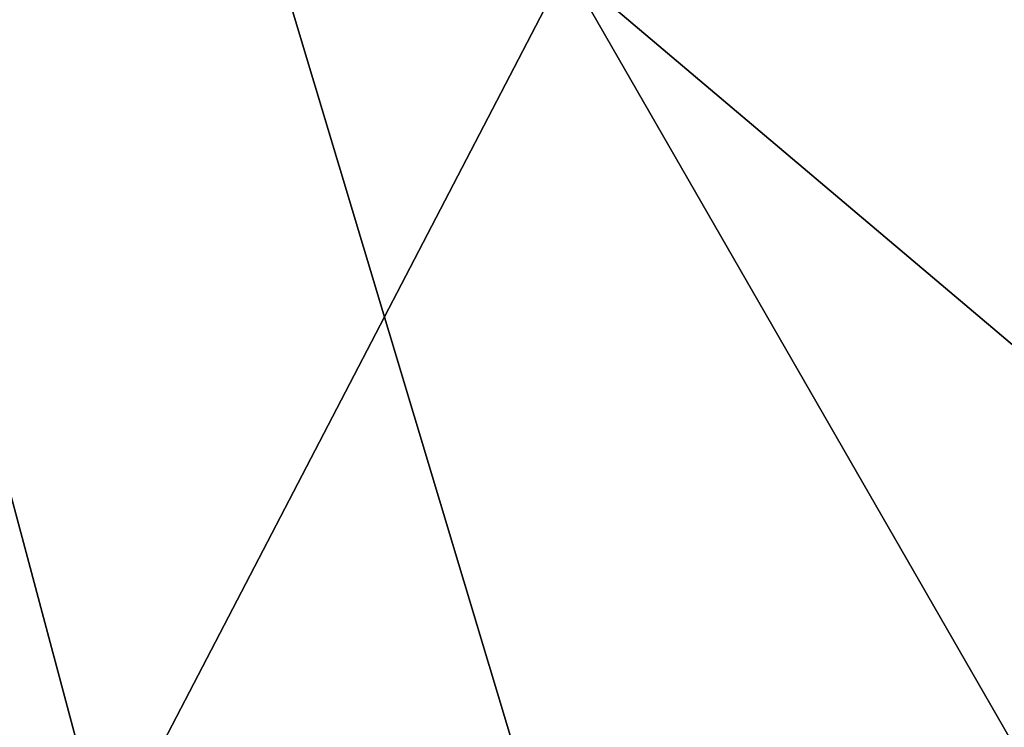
# Model space of a CAD drawing. Header units: millimetres. Extents: x -18.9 to 18.9, y -8.8 to 59.9.
# Tile 206 of 256: x -6.08 to -5.872, y 26.046 to 26.196. Entities that reach past the tile are written whole.
import ezdxf

# ---------------------------------------------------------------- set-up
doc = ezdxf.new("R2010")
doc.units = ezdxf.units.MM
doc.header["$LTSCALE"] = 65.185185
for name, color, linetype in [('1295', 7, 'CONTINUOUS'), ('1302', 7, 'CONTINUOUS'), ('1303', 7, 'CONTINUOUS'), ('1466', 7, 'CONTINUOUS'), ('2224', 7, 'CONTINUOUS')]:
    doc.layers.add(name, color=color, linetype=linetype)

msp = doc.modelspace()

# ---------------------------------------------------------------- linework, layer by layer
at = {"layer": '1295', "color": 7, "linetype": 'Continuous'}
for points in [[(-8.69918, -6.3, -15.06909), (-5.53751, 26.59302, -16.49533), (-3.21466, 32.4, -17.10047), (-8.69918, -6.3, -15.06909)], [(-3.21466, -3.5, -17.10047), (-8.69918, -6.3, -15.06909), (-3.21466, 32.4, -17.10047), (-3.21466, -3.5, -17.10047)], [(-5.53751, 26.59302, -16.49533), (-8.69918, -6.3, -15.06909), (-5.59714, 26.45676, -16.47519), (-5.53751, 26.59302, -16.49533)], [(-8.69918, -6.3, -15.06909), (-5.73515, 26.4, -16.42766), (-5.59714, 26.45676, -16.47519), (-8.69918, -6.3, -15.06909)], [(-9.87172, 26.4, -14.32857), (-5.73515, 26.4, -16.42766), (-8.69918, -6.3, -15.06909), (-9.87172, 26.4, -14.32857)], [(-7.60962, -3.5, 15.6478), (-2.22372, 26.4, 17.25711), (-7.80108, 26.4, 15.55301), (-7.60962, -3.5, 15.6478)], [(-7.60962, -3.5, 15.6478), (-1.38899, -3.5, 17.34447), (-2.22372, 26.4, 17.25711), (-7.60962, -3.5, 15.6478)]]:
    msp.add_3dface(points, dxfattribs=at)
at = {"layer": '1302', "color": 7, "linetype": 'Continuous'}
for points in [[(-6.13347, 24.4, 10.99166), (-5.62956, 24.4, 12.20819), (-6.11121, 26.20349, 10.9694), (-6.13347, 24.4, 10.99166)], [(-5.62956, 24.4, 12.20819), (-5.59808, 26.20349, 12.20819), (-6.11121, 26.20349, 10.9694), (-5.62956, 24.4, 12.20819)]]:
    msp.add_3dface(points, dxfattribs=at)
at = {"layer": '1303', "color": 7, "linetype": 'Continuous'}
for points in [[(-5.62956, 24.4, 12.20819), (-6.13347, 24.4, 13.42473), (-5.59808, 26.20349, 12.20819), (-5.62956, 24.4, 12.20819)], [(-5.59808, 26.20349, 12.20819), (-6.13347, 24.4, 13.42473), (-6.11121, 26.20349, 13.44699), (-5.59808, 26.20349, 12.20819)]]:
    msp.add_3dface(points, dxfattribs=at)
at = {"layer": '1466', "color": 7, "linetype": 'Continuous'}
for points in [[(-8.4296, 34.20698, -8.80237), (-5.69072, 34.20698, -8.80237), (-5.69072, 25.09302, -9.12064), (-8.4296, 34.20698, -8.80237)], [(-6.87007, 26.42761, -9.07404), (-8.4296, 34.20698, -8.80237), (-5.69072, 25.09302, -9.12064), (-6.87007, 26.42761, -9.07404)], [(-6.79927, 26.30921, -9.07817), (-6.87007, 26.42761, -9.07404), (-5.69072, 25.09302, -9.12064), (-6.79927, 26.30921, -9.07817)], [(-6.78041, 26.20698, -9.08174), (-6.79927, 26.30921, -9.07817), (-5.69072, 25.09302, -9.12064), (-6.78041, 26.20698, -9.08174)], [(-6.77101, 25.65083, -9.10116), (-6.78041, 26.20698, -9.08174), (-5.69072, 25.09302, -9.12064), (-6.77101, 25.65083, -9.10116)]]:
    msp.add_3dface(points, dxfattribs=at)
at = {"layer": '2224', "color": 7, "linetype": 'Continuous'}
for points in [[(-6.57717, 26.20698, -11.47389), (-6.54461, 25.09302, -11.44881), (-5.96487, 26.20698, -11.7195), (-6.57717, 26.20698, -11.47389)], [(-6.54461, 25.09302, -11.44881), (-5.32311, 25.09302, -11.66026), (-5.96487, 26.20698, -11.7195), (-6.54461, 25.09302, -11.44881)], [(-5.30658, 25.65084, -11.67624), (-5.29009, 26.20698, -11.69207), (-5.96487, 26.20698, -11.7195), (-5.30658, 25.65084, -11.67624)], [(-5.32311, 25.09302, -11.66026), (-5.30658, 25.65084, -11.67624), (-5.96487, 26.20698, -11.7195), (-5.32311, 25.09302, -11.66026)]]:
    msp.add_3dface(points, dxfattribs=at)

doc.saveas('drawing.dxf')
